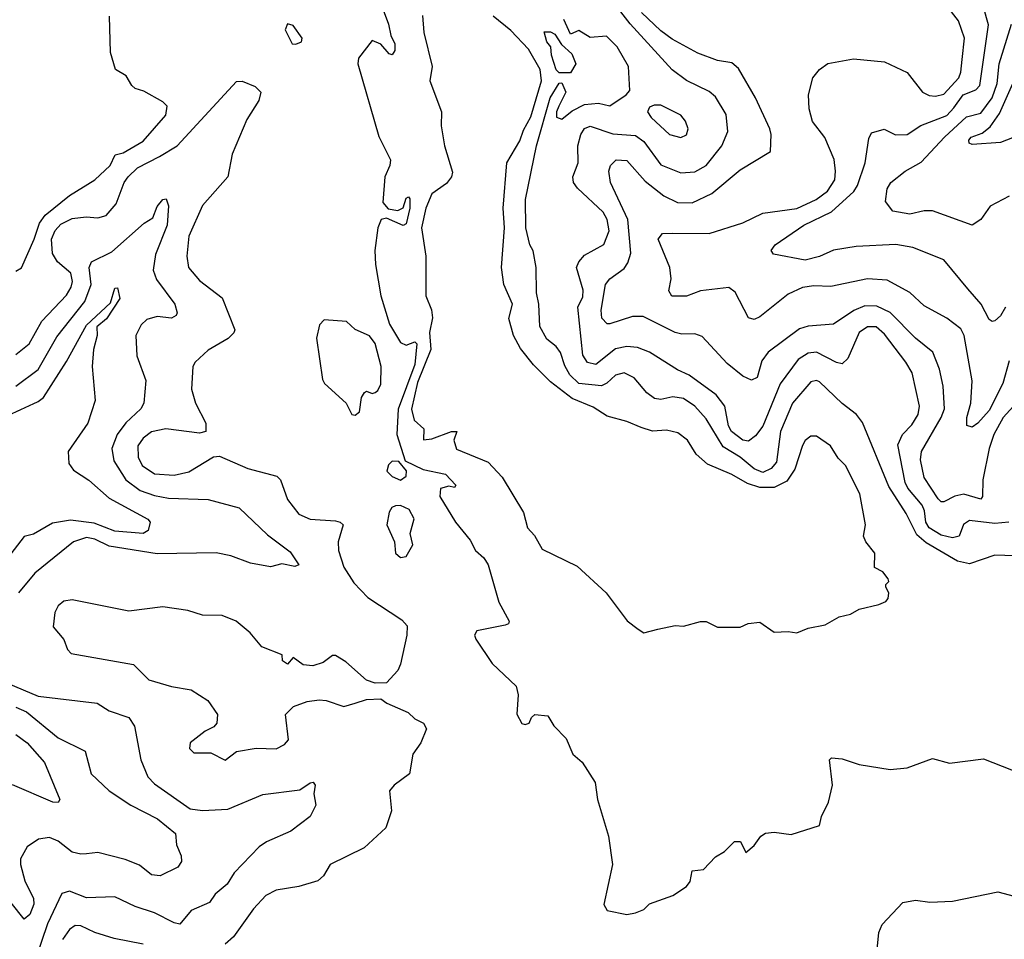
# Model space of a CAD drawing. Extents: x 1678431 to 1860718, y 384618 to 522882.
# Tile 63 of 256: x 1747029 to 1750508, y 443481 to 446731. Entities that reach past the tile are written whole.
import ezdxf

# ---------------------------------------------------------------- set-up
doc = ezdxf.new("R2010")
doc.units = 0

msp = doc.modelspace()

# ---------------------------------------------------------------- linework, layer by layer
at = {"layer": '0CON10XD'}
for points in [[(1750525.8, 445525), (1750502.6, 445445), (1750455, 445349.2), (1750415, 445304.5), (1750395, 445290), (1750376, 445296), (1750375.4, 445325), (1750390.3, 445375), (1750394.4, 445454.4), (1750366.9, 445615), (1750355, 445638.2), (1750305, 445676.1), (1750225, 445718.8), (1750175, 445766.2), (1750095, 445810), (1750025, 445815.3), (1749895, 445787.3), (1749835, 445790.3), (1749795, 445784.7), (1749745, 445760.4), (1749645, 445680.4), (1749625, 445671.5), (1749605, 445677.5), (1749557.6, 445767.6), (1749535, 445784.5), (1749435, 445771.9), (1749385, 445753.5), (1749333.5, 445753.5), (1749322.9, 445772.9), (1749330.9, 445815), (1749326.2, 445855), (1749285.7, 445955), (1749300, 445975), (1749335, 445976.4), (1749465, 445975.4), (1749585, 446012.7), (1749655, 446047.1), (1749775, 446063.1), (1749844, 446095), (1749883.3, 446125), (1749909.1, 446165), (1749912.3, 446195), (1749907, 446237), (1749873.8, 446313.8), (1749830.7, 446370.7), (1749818.5, 446415), (1749816.1, 446465), (1749831.9, 446525), (1749855, 446554.2), (1749885, 446575.7), (1749975, 446592.1), (1750085, 446581.1), (1750165, 446544.4), (1750218.9, 446475), (1750242.8, 446462.8), (1750265, 446460.4), (1750295, 446467.1), (1750347.1, 446525), (1750355.2, 446545), (1750359.5, 446589.5), (1750367.2, 446665), (1750346.6, 446726.6), (1750235, 446871.8)], [(1749454.5, 446215.5), (1749510.8, 446285), (1749531.1, 446335), (1749526.1, 446396.1), (1749488.2, 446458.2), (1749465, 446476.5), (1749385, 446515.3), (1749335, 446553.6), (1749186.3, 446716.3), (1749072.4, 446865)], [(1750330.4, 446419.6), (1750363.5, 446465), (1750407.5, 446482.5), (1750421.7, 446498.3), (1750452.1, 446712.1), (1750434.7, 446775)], [(1747015, 445842), (1747035, 445853.8), (1747080.5, 445955), (1747099, 446011), (1747119.7, 446040.3), (1747205, 446109.2), (1747295, 446164.4), (1747348.9, 446215), (1747367, 446253), (1747395, 446260), (1747465, 446300.8), (1747545, 446393.3), (1747550, 446425), (1747535, 446440), (1747467.7, 446477.7), (1747437.7, 446487.7), (1747425, 446497.5), (1747405, 446532.5), (1747367.5, 446555), (1747350, 446615), (1747347, 446743)], [(1748313.8, 446765), (1748332.9, 446715), (1748340.5, 446675), (1748355.3, 446645), (1748355, 446621.2), (1748345, 446606), (1748335, 446610), (1748305, 446643.8), (1748275, 446657.5), (1748226.7, 446595), (1748223.8, 446575), (1748297.7, 446317.7), (1748339.2, 446235), (1748337.5, 446215), (1748320, 446175), (1748312.4, 446085), (1748331.7, 446061.7), (1748365, 446055.9), (1748383.8, 446066.2), (1748395, 446100), (1748402.5, 446105), (1748407.7, 446097.7), (1748408.1, 446065), (1748395, 446009.4), (1748383.8, 446003.8), (1748325, 446029.4), (1748306.7, 446025), (1748294.8, 445995), (1748284.4, 445915), (1748286.7, 445865), (1748305.6, 445755), (1748335.8, 445655), (1748375, 445589.6), (1748395, 445580.9), (1748425, 445592), (1748432, 445585), (1748425, 445512.1), (1748366.3, 445353.7), (1748361.9, 445265), (1748391.2, 445171.2), (1748455, 445141.1), (1748533.8, 445125), (1748570, 445085), (1748565, 445077.5), (1748545, 445082.5), (1748515.8, 445074.2), (1748513.5, 445045), (1748568.9, 444955), (1748621.4, 444891.4), (1748639.4, 444855), (1748669.2, 444829.2), (1748684.6, 444804.6), (1748722.4, 444672.4), (1748759.2, 444605), (1748756.2, 444595), (1748745, 444590.6), (1748645, 444571.1), (1748635.7, 444555), (1748641.1, 444541.1), (1748698.8, 444455), (1748783.3, 444375), (1748790, 444345), (1748786.4, 444276.4), (1748803.6, 444243.6), (1748815, 444240), (1748830, 444245), (1748837.5, 444265), (1748850, 444275), (1748895, 444270), (1748916.7, 444235), (1748960.5, 444190.5), (1748983.3, 444135), (1749016.5, 444106.5), (1749062.5, 444035), (1749070.8, 443975), (1749110, 443845), (1749124, 443745), (1749093.6, 443603.6), (1749105, 443582.5), (1749175, 443568)], [(1748452.5, 446745), (1748457.8, 446685), (1748486.8, 446565), (1748478.7, 446515), (1748519.4, 446405), (1748518.9, 446355), (1748530, 446285), (1748558.2, 446191.8), (1748554.5, 446175), (1748537.9, 446152.1), (1748485.2, 446115), (1748464.6, 446065), (1748449, 445995), (1748464.7, 445895), (1748464.4, 445755), (1748483.8, 445705), (1748487.4, 445677.4), (1748476.7, 445625), (1748482.2, 445565), (1748435, 445448.8), (1748413.9, 445353.9), (1748422.5, 445315), (1748457.5, 445285), (1748456, 445246), (1748485, 445249.2), (1748555, 445275.8), (1748573.8, 445275), (1748563.5, 445245), (1748572.6, 445212.6), (1748685, 445166.7), (1748733.9, 445113.9), (1748809.5, 444989.5), (1748823.8, 444935), (1748847.7, 444907.7), (1748875, 444859.1), (1748999.1, 444799.1), (1749101.4, 444705), (1749175.6, 444605.6), (1749215, 444576.7), (1749235, 444563.3), (1749283.9, 444576.1), (1749345, 444590), (1749375, 444586.7), (1749435, 444603.3), (1749455, 444603.3), (1749495, 444583.3), (1749575, 444583.3), (1749603.6, 444596.4), (1749645, 444601.2), (1749695, 444566.2), (1749745, 444568.8), (1749775, 444563.3)], [(1749775, 444563.3), (1749815, 444580), (1749875, 444592.5), (1749925, 444620), (1749965, 444630), (1749995, 444647.5), (1750065, 444663.3), (1750090, 444675), (1750097.5, 444685), (1750100, 444705), (1750090, 444725), (1750090, 444735), (1750100, 444745), (1750097.5, 444755), (1750079.3, 444779.3), (1750050, 444795), (1750051.2, 444845), (1750018.8, 444885), (1750011.2, 444905), (1750018, 444945), (1749997.8, 445055), (1749947.1, 445155), (1749921.1, 445181.1), (1749893.8, 445225), (1749845, 445259.2), (1749825, 445259.2), (1749805, 445244), (1749795, 445226), (1749767.6, 445142.4), (1749739.8, 445100.2), (1749695, 445077.6), (1749645, 445077.7), (1749601.1, 445091.1), (1749545, 445122.9), (1749459.4, 445159.4), (1749419.6, 445195), (1749389.4, 445245), (1749355, 445270.9), (1749315, 445280.4), (1749265, 445276.9), (1749225, 445289.2), (1749175, 445310.9), (1749105, 445329.7), (1749055, 445361.3), (1748981.7, 445391.7), (1748905, 445450.2), (1748845, 445511.3), (1748798.8, 445568.8), (1748774.5, 445615), (1748757.5, 445675), (1748770.7, 445725), (1748740.2, 445795), (1748731.9, 445855), (1748741.7, 445995), (1748737.6, 446065), (1748750.6, 446225), (1748797, 446303), (1748809.3, 446340.7), (1748835, 446387.2), (1748873, 446515), (1748867.9, 446555), (1748827, 446627), (1748765, 446692.2), (1748702.8, 446742.8)], [(1750545, 444836.4), (1750475, 444838.2), (1750385, 444808), (1750343.5, 444816.5), (1750231.8, 444881.8), (1750199.6, 444909.6), (1750161, 444985), (1750100.5, 445080.5), (1750007.6, 445307.6), (1749985.8, 445335.8), (1749935, 445374), (1749855, 445450.8), (1749845, 445455.4), (1749825, 445450.8), (1749759.5, 445375), (1749717.7, 445275), (1749703.2, 445166.8), (1749685, 445143.9), (1749655, 445130.4), (1749625, 445143.5), (1749575, 445184), (1749515, 445220.8), (1749455, 445320.3), (1749415, 445365.2), (1749375, 445391.6), (1749337.3, 445397.3), (1749295, 445388.1), (1749271.8, 445391.8), (1749245, 445412.1), (1749200.5, 445465), (1749165, 445482), (1749135, 445474.7), (1749104.3, 445445.7), (1749085, 445437), (1749005, 445444.6), (1748973.3, 445475), (1748955, 445507.5), (1748939.8, 445555), (1748925, 445575.7), (1748892, 445602), (1748866.8, 445646.8), (1748863.2, 445725), (1748854.8, 445765), (1748854.2, 445855), (1748843.2, 445913.2), (1748832, 445935), (1748817.5, 445995), (1748816.6, 446095), (1748855.2, 446285), (1748903.8, 446455), (1748935, 446506.7), (1748945, 446507.5), (1748958.6, 446475), (1748934.4, 446425), (1748925.7, 446405), (1748925.8, 446385.8), (1748945, 446378.6), (1748981.8, 446408.2), (1749025, 446431.2), (1749075, 446435.8), (1749115, 446426), (1749172.5, 446465), (1749185, 446480), (1749180, 446565), (1749140, 446635), (1749102.5, 446672.5), (1749045, 446667.5), (1749005, 446692.5), (1748975, 446680), (1748951.7, 446731.7)], [(1749368.8, 445618.8), (1749345, 445625.2), (1749232.2, 445682.2), (1749195, 445682.1), (1749115, 445655.6), (1749105, 445655.7), (1749086.2, 445676.2), (1749084.1, 445704.1), (1749099.6, 445795), (1749114.4, 445815), (1749165, 445851.5), (1749178.3, 445871.7), (1749188.4, 445905), (1749178, 446025), (1749116.4, 446155), (1749110.6, 446195), (1749117.1, 446215), (1749136.7, 446235), (1749175, 446233.5), (1749239.9, 446159.9), (1749305, 446108.6), (1749354, 446085), (1749405, 446083.3), (1749475, 446115.8), (1749575, 446200), (1749682.5, 446265), (1749684.4, 446324.4), (1749680.4, 446345), (1749629.1, 446455), (1749568.6, 446558.6), (1749545, 446578.1), (1749495, 446586.9), (1749425, 446612.5), (1749335, 446661.7), (1749295, 446691.7), (1749226.6, 446756.6)], [(1748005, 446643.8), (1748025, 446652.5), (1748027.5, 446665), (1747995, 446710), (1747975, 446716.2), (1747966.7, 446695), (1747992.5, 446645), (1748005, 446643.8)], [(1750525, 446107.2), (1750458, 446072), (1750425, 446024.4), (1750395, 446004.4), (1750255, 446055.3), (1750225, 446055.4), (1750175, 446043.3), (1750115, 446054.4), (1750088, 446088), (1750095, 446133.3), (1750107.5, 446155), (1750158.6, 446195), (1750215, 446226.8), (1750296.7, 446315), (1750375, 446387.4), (1750425, 446400.8), (1750464.9, 446455), (1750483, 446505), (1750490.7, 446575), (1750534.1, 446715)], [(1748935, 446542.5), (1748925, 446553.8), (1748908.6, 446605), (1748906.2, 446635), (1748892, 446652), (1748882, 446688), (1748905, 446688), (1748920, 446680), (1748943.3, 446643.3), (1748980.3, 446610.3), (1748993.8, 446575), (1748975, 446543.3), (1748935, 446542.5)], [(1747015, 445547.4), (1747062.9, 445585), (1747107.5, 445665), (1747195, 445756.9), (1747211.1, 445785), (1747215.5, 445805), (1747209.3, 445835), (1747163.3, 445875), (1747145, 445904.3), (1747141.8, 445955), (1747154, 445986), (1747175, 446007.9), (1747215, 446028.4), (1747264.2, 446034.2), (1747305, 446030.3), (1747335, 446038.9), (1747370.3, 446079.7), (1747398.8, 446155), (1747412.7, 446175), (1747445, 446207.6), (1747522.6, 446247.4), (1747585.5, 446284.5), (1747795, 446512.5), (1747815, 446513.9), (1747861.8, 446495), (1747881.2, 446475), (1747874.7, 446445), (1747831.8, 446378.2), (1747780.2, 446255), (1747765.2, 446174.8), (1747675, 446073.5), (1747627.2, 445965), (1747619.2, 445895), (1747626.2, 445855), (1747665, 445808.5), (1747745, 445747.3), (1747788.9, 445635), (1747785.8, 445624.2), (1747765.6, 445604.4), (1747695, 445562.9), (1747649.6, 445520.4), (1747641.5, 445505), (1747635.9, 445425), (1747650.3, 445375), (1747687.1, 445305), (1747686.9, 445275), (1747665, 445269.1), (1747545, 445284.8), (1747495, 445273.6), (1747465, 445251.6), (1747446.8, 445225), (1747447.7, 445185), (1747461.8, 445155), (1747505, 445125.2), (1747575, 445121.3), (1747627.1, 445132.9), (1747713.8, 445186.2), (1747735, 445188.5), (1747835, 445144.2), (1747937.5, 445117.5), (1747950.4, 445105), (1747976, 445035), (1748015, 444983.4), (1748055.2, 444965.2), (1748145, 444959.1), (1748162, 444955), (1748171.9, 444945), (1748154.7, 444885.3), (1748155.9, 444854.1), (1748175, 444795.5), (1748209.7, 444740.3), (1748258.9, 444688.9), (1748379.8, 444609.8), (1748398.3, 444588.3), (1748397.7, 444555), (1748375, 444453.3), (1748365, 444430), (1748325, 444387.5), (1748285, 444386.2), (1748255, 444396.2), (1748181.3, 444461.3), (1748145, 444483.3), (1748135, 444483.3), (1748101.7, 444458.3), (1748065, 444447.5), (1748030.5, 444450.5), (1747995, 444476.7), (1747975, 444452.5), (1747957.5, 444465), (1747956.1, 444486.1), (1747885, 444514), (1747843.9, 444563.9), (1747793.8, 444605), (1747745, 444624.5), (1747675, 444626.7), (1747623.1, 444643.1), (1747534.5, 444655.5), (1747415, 444640), (1747215, 444680.8), (1747185, 444675.8), (1747165, 444659.2), (1747153.5, 444635), (1747147.5, 444585), (1747185, 444540), (1747197.9, 444505), (1747210.7, 444490.7), (1747431.3, 444451.3), (1747485, 444397), (1747565, 444374.2), (1747635, 444362.5), (1747694, 444324), (1747728, 444275), (1747726.2, 444245), (1747715, 444231.2), (1747685, 444216), (1747631.2, 444175), (1747629.2, 444155), (1747645, 444140), (1747705, 444139.2), (1747755, 444114), (1747795, 444144.2), (1747865, 444155.8), (1747935, 444154), (1747965, 444169.2), (1747978.6, 444185), (1747968, 444275), (1747996.9, 444303.1), (1748045, 444320.6), (1748087, 444327), (1748112.5, 444325), (1748175, 444303.3), (1748215, 444315.6), (1748255, 444328.6), (1748305, 444330), (1748326.2, 444315), (1748402.1, 444282.1), (1748425, 444260), (1748456.2, 444245), (1748466.2, 444225), (1748446.2, 444175), (1748418.8, 444135), (1748407.1, 444065), (1748352.2, 444025), (1748335.6, 444005), (1748343.3, 443935), (1748322.9, 443875), (1748246.7, 443803.3), (1748125.8, 443745), (1748102.2, 443705), (1748082.4, 443687.6), (1748015, 443666.9), (1747935, 443654.4), (1747898.6, 443635), (1747855, 443588.5), (1747785, 443489.5), (1747755, 443463.3)], [(1750537.5, 446312.5), (1750495, 446296.5), (1750395, 446289.6), (1750383.8, 446293.8), (1750383.3, 446305), (1750391.5, 446315), (1750430.2, 446329.8), (1750458.5, 446351.5), (1750491.2, 446398.8), (1750538.2, 446505)], [(1749365, 446314.3), (1749385, 446323.8), (1749390.8, 446345), (1749382.4, 446372.4), (1749365, 446392.9), (1749295, 446428.5), (1749270.9, 446429.1), (1749255, 446422), (1749247.8, 446405), (1749260, 446385), (1749325, 446324.5), (1749365, 446314.3)], [(1750512.3, 445715), (1750495, 445684.5), (1750475, 445666.7), (1750465, 445664.3), (1750455, 445671.4), (1750426.6, 445725), (1750379, 445779), (1750295, 445882.5), (1750185, 445925.3), (1750125, 445935.9), (1749985, 445929), (1749905, 445915.7), (1749855, 445893.6), (1749805, 445880.3), (1749692.5, 445902.5), (1749684, 445915), (1749698.8, 445935), (1749799.5, 446005), (1749897.9, 446052.1), (1749976.2, 446123.8), (1749990.2, 446145), (1750017.2, 446225), (1750029.1, 446310.9), (1750039.6, 446330.4), (1750083.4, 446343.4), (1750124.2, 446324.2), (1750165, 446324.7), (1750213.1, 446356.9), (1750305, 446391.7), (1750330.4, 446419.6)], [(1750523.8, 444955), (1750475, 444949.6), (1750385, 444961), (1750363.8, 444946.2), (1750349.2, 444905), (1750325, 444898.9), (1750285, 444909), (1750243.3, 444935), (1750230.8, 444955), (1750226.9, 444995), (1750217.9, 445015), (1750167.7, 445075), (1750157.9, 445095), (1750132, 445228), (1750148.6, 445265), (1750181.4, 445298.6), (1750203.9, 445335), (1750209.1, 445365), (1750182.6, 445482.6), (1750160.7, 445520.7), (1750085, 445619.7), (1750055, 445644.8), (1750025, 445645.6), (1749995.4, 445624.6), (1749955, 445533.1), (1749935.3, 445514.7), (1749915, 445519.4), (1749845, 445555.7), (1749815, 445551.7), (1749779.8, 445530.2), (1749716.6, 445443.4), (1749655, 445294.5), (1749629.7, 445260.3), (1749605, 445241.5), (1749585, 445244.7), (1749544.8, 445275), (1749533.8, 445295), (1749520.8, 445365), (1749490, 445405), (1749394.5, 445474.5), (1749353.3, 445493.3), (1749255.2, 445555.2), (1749212.5, 445572.5), (1749175, 445576), (1749135, 445567), (1749065, 445511.8), (1749035, 445519.2), (1749018.7, 445545), (1749001.2, 445715), (1749019, 445751), (1749020.7, 445775), (1748996.9, 445855), (1749005, 445875.4), (1749025, 445898.9), (1749093.8, 445936.2), (1749112, 445985), (1749105.2, 446025), (1749090.7, 446050.7), (1748999.8, 446135), (1748986.2, 446155), (1748983.7, 446175), (1749002, 446225), (1749001, 446285), (1749011.9, 446325), (1749025, 446346.2), (1749045, 446354.7), (1749125, 446327.2), (1749205, 446321.2), (1749235, 446299.7), (1749295, 446218), (1749365, 446189.1), (1749415, 446193.2), (1749454.5, 446215.5)], [(1747015, 445435.8), (1747095, 445494.1), (1747160.5, 445609.5), (1747259.3, 445735), (1747282.2, 445795), (1747274.7, 445855.3), (1747282.9, 445875), (1747355, 445910.4), (1747468.5, 446011.5), (1747499.2, 446030.8), (1747515, 446070.8), (1747535, 446095.6), (1747547.1, 446097.1), (1747555, 446072.5), (1747550.6, 446005), (1747509.3, 445900.7), (1747500.8, 445845), (1747513, 445813), (1747577.3, 445725), (1747585.6, 445695), (1747582.5, 445685), (1747565, 445675.6), (1747515, 445681.2), (1747478.6, 445671.4), (1747457.9, 445652.1), (1747439.6, 445615), (1747442.6, 445542.6), (1747475.4, 445455), (1747467.3, 445375), (1747456.9, 445355), (1747404.2, 445305.8), (1747373.7, 445265), (1747354.7, 445214.7), (1747361.9, 445171.9), (1747404.6, 445104.6), (1747455, 445066.5), (1747505, 445049), (1747555, 445040), (1747694.7, 445034.7), (1747805, 445005.4), (1747905, 444909.5), (1747985, 444849.4), (1748015.6, 444804.4), (1748001.5, 444798.5), (1747955, 444807.5), (1747915, 444796.4), (1747845, 444809.5), (1747775.6, 444835.6), (1747723.8, 444846.2), (1747515, 444843), (1747345, 444870), (1747295, 444894.9), (1747265, 444901), (1747219.6, 444885), (1747082.9, 444775), (1747025.4, 444704.6)], [(1746955, 445317.3), (1747095, 445381.3), (1747113.3, 445395), (1747195, 445522.7), (1747265, 445651.3), (1747350.5, 445729.5), (1747365, 445781.9), (1747375, 445782.5), (1747383.5, 445745), (1747336.1, 445673.9), (1747301.8, 445645), (1747302.9, 445615), (1747290.4, 445565), (1747285.4, 445504.6), (1747296.4, 445385), (1747270, 445305), (1747200, 445205), (1747202.6, 445162.6), (1747219.1, 445139.1), (1747273.2, 445103.2), (1747345, 445040), (1747482.5, 444965), (1747490, 444955), (1747483.1, 444925), (1747465, 444914.6), (1747365, 444922.7), (1747291.8, 444951.8), (1747208.7, 444961.3), (1747145, 444951.2), (1747077.8, 444912.2), (1747045, 444904.5), (1746997.6, 444842.4)], [(1750552.7, 445377.3), (1750504.8, 445325), (1750470.9, 445265), (1750454.8, 445214.8), (1750432.6, 445105), (1750430.8, 445045), (1750425, 445035.6), (1750365, 445053.3), (1750333.4, 445046.6), (1750295, 445026.7), (1750285, 445026.9), (1750275, 445036.7), (1750225, 445112.2), (1750211.7, 445175), (1750215.7, 445205), (1750285.7, 445325), (1750297.1, 445355), (1750292.5, 445435), (1750279.7, 445495), (1750255.9, 445555.9), (1750194.6, 445604.6), (1750105, 445696.1), (1750057.6, 445717.6), (1750015, 445719.8), (1749976.6, 445703.4), (1749905, 445654), (1749815, 445647.4), (1749785, 445638.3), (1749674, 445556), (1749651.9, 445525), (1749635, 445465.8), (1749615, 445456.7), (1749585, 445471.1), (1749528.5, 445515), (1749440.9, 445610.9), (1749415, 445620.4), (1749368.8, 445618.8)], [(1748215, 445332.5), (1748230, 445345), (1748237.5, 445395), (1748247, 445413), (1748255, 445417.5), (1748275, 445410), (1748285, 445413.3), (1748295, 445420), (1748305, 445442.5), (1748306.2, 445505), (1748285, 445586.2), (1748265, 445613.8), (1748215, 445636.2), (1748183.6, 445663.6), (1748105, 445670), (1748088.3, 445651.7), (1748078, 445605), (1748099.5, 445459.5), (1748106.2, 445445), (1748182.5, 445375), (1748202.5, 445335), (1748215, 445332.5)], [(1748375, 445103.8), (1748395, 445117.5), (1748395.9, 445135.9), (1748368.8, 445168.8), (1748345, 445170), (1748332.3, 445157.7), (1748326.7, 445135), (1748345, 445116.7), (1748375, 445103.8)], [(1748375, 444830), (1748395, 444833.3), (1748418.8, 444875), (1748408.8, 444915), (1748423, 444967), (1748405, 445000), (1748375, 445013.3), (1748357, 445013), (1748343.6, 445006.4), (1748335, 444990), (1748326.2, 444945), (1748353.3, 444885), (1748357.5, 444845), (1748375, 444830)], [(1746988.5, 444385), (1747095, 444340), (1747303.3, 444315), (1747345, 444288.1), (1747414.4, 444264.4), (1747435, 444233.3), (1747456.9, 444115), (1747482.1, 444055), (1747505, 444030), (1747632, 443942), (1747675, 443935.3), (1747765, 443940), (1747888.2, 443991.8), (1748018.6, 444008.6), (1748055, 444034), (1748065.6, 444035.6), (1748073.8, 444025), (1748068, 443995), (1748075.7, 443955), (1748055.5, 443915), (1747986.7, 443863.3), (1747900.9, 443825), (1747875, 443807.1), (1747786.5, 443715), (1747762.7, 443675), (1747720.1, 443639.9), (1747699.5, 443610.5), (1747635, 443582.2), (1747595.4, 443534.6), (1747575, 443538.5), (1747505, 443574.3), (1747437, 443597), (1747365, 443630.9), (1747265, 443627.7), (1747205, 443651.2), (1747177.8, 443642.2), (1747127.8, 443535), (1747085.8, 443414.2)], [(1747015, 444301), (1747052.9, 444285), (1747165, 444192.8), (1747260, 444145), (1747281.9, 444065), (1747345.6, 444005), (1747422.3, 443955), (1747516.7, 443906.7), (1747580, 443855), (1747582.9, 443815), (1747599.4, 443775), (1747600.8, 443755), (1747588, 443735), (1747525, 443704.4), (1747495, 443708.9), (1747453, 443743), (1747402.3, 443762.3), (1747305, 443787.4), (1747265, 443782.7), (1747245, 443781), (1747215, 443788.9), (1747165, 443827.8), (1747135, 443840), (1747095.4, 443834.6), (1747055, 443807.5), (1747032.1, 443765), (1747031.6, 443745), (1747047.8, 443687.8), (1747078.2, 443625), (1747079.7, 443605), (1747065, 443568.1), (1747045, 443551.9), (1746999.6, 443609.6)], [(1747015, 444204.1), (1747055.9, 444175), (1747117.1, 444105), (1747170.5, 443975), (1747165.4, 443964.6), (1747146.7, 443965), (1747003.7, 444026.3)], [(1749175, 443568), (1749205, 443574), (1749234.1, 443585.9), (1749255, 443606.2), (1749337.5, 443635), (1749385, 443666.7), (1749398.8, 443685), (1749405, 443722.5), (1749445, 443726.7), (1749488.3, 443771.7), (1749519.3, 443790.7), (1749555, 443826.7), (1749576.4, 443826.4), (1749595, 443787.5), (1749625, 443812.5), (1749647.5, 443845), (1749665, 443856.2), (1749695, 443858.8), (1749755, 443851.2), (1749855, 443883.3), (1749862, 443915), (1749887.5, 443965), (1749901.2, 444025), (1749891.2, 444115), (1749898.3, 444121.7), (1749935, 444118.6), (1749995, 444097.8), (1750105, 444081.1), (1750165, 444086.7), (1750255, 444120), (1750315, 444103.5), (1750435, 444118.6), (1750566.6, 444066.6)], [(1750058.9, 443445), (1750065.4, 443504.6), (1750077.2, 443532.8), (1750149.7, 443610.3), (1750195, 443618.6), (1750245, 443612), (1750325, 443615.8), (1750485, 443648.1), (1750543.4, 443633.4)], [(1747465, 443463.2), (1747363.2, 443483.2), (1747295, 443504.2), (1747245, 443527.7), (1747225, 443528.9), (1747204.8, 443515.2), (1747180.5, 443479.5)]]:
    msp.add_lwpolyline(points, dxfattribs=at)

doc.saveas('drawing.dxf')
